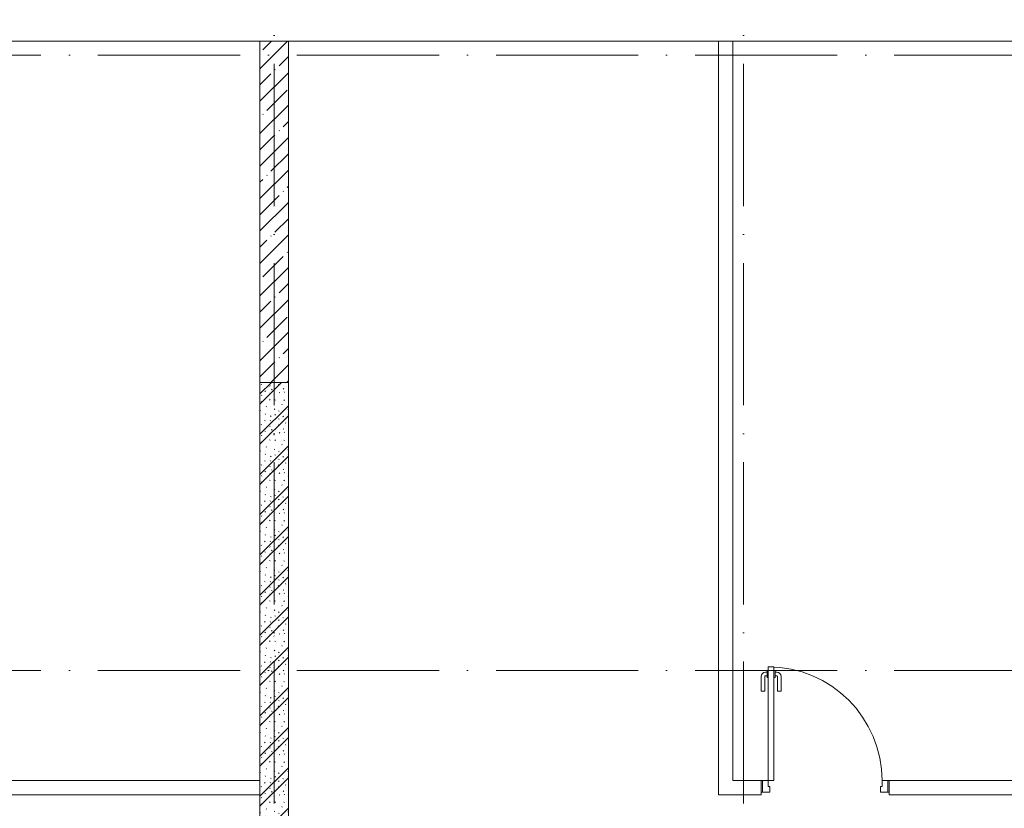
# Model space of a CAD drawing. Header units: millimetres. Extents: x 85617 to 161165, y 53267 to 102987.
# Tile 22 of 47: x 105611 to 112536, y 91837 to 97381. Entities that reach past the tile are written whole.
import ezdxf

# ---------------------------------------------------------------- set-up
doc = ezdxf.new("R2010")
doc.units = ezdxf.units.MM
doc.linetypes.add('4_ Штрихпунктир_ 10 х 2 мм', pattern=[1400, 1000, -200, 0, -200])
for name, color, linetype, lineweight in [('A-DOOR-____-MCUT', 7, 'Continuous', 18), ('A-DOOR-____-OTLN', 7, 'Continuous', 9), ('A-DOOR-FRAM-MCUT', 7, 'Continuous', 18), ('A-FLOR-____-OTLN', 7, 'Continuous', 9), ('A-WALL-____-PATT', 7, 'Continuous', 9), ('I-WALL-____-MCUT', 7, 'Continuous', 9), ('I-WALL-____-OTLN', 7, 'Continuous', 9), ('S-COLS-____-MCUT', 7, 'Continuous', 9), ('S-COLS-____-OTLN', 7, 'Continuous', 9), ('S-GRID-____-OTLN', 7, 'Continuous', 9)]:
    doc.layers.add(name, color=color, linetype=linetype, lineweight=lineweight)

# ---------------------------------------------------------------- blocks, each defined once
blk = doc.blocks.new('АР_Дверь однопольная - 900х2100h_800__Глухая_Межкомнатные апарт_тип_эт-4498768-ВКК_25_К3_З_ЭОМ_воронка парапетная_')
at = {"layer": 'A-DOOR-____-MCUT', "color": 254, "lineweight": 13, "true_color": 0xcccccc}
for p, q in [((-400, 850), (-400, 50)), ((-360, 850), (-400, 850)), ((-360, 50), (-360, 850)), ((-400, 50), (-360, 50))]:
    blk.add_line(p, q, dxfattribs=at)
at = {"layer": 'A-DOOR-____-OTLN', "color": 254, "lineweight": 5, "true_color": 0xcccccc}
for p, q in [((-450, 680), (-450, 782.5)), ((-425, 680), (-425, 782.5)), ((-408, 812.5), (-420, 812.5)), ((-408, 787.5), (-420, 787.5)), ((-408, 825), (-408, 775)), ((-400, 825), (-408, 825)), ((-408, 775), (-400, 775)), ((-360, 825), (-352, 825)), ((-352, 775), (-360, 775)), ((-352, 825), (-352, 775)), ((-352, 812.5), (-340, 812.5)), ((-352, 787.5), (-340, 787.5)), ((-335, 680), (-335, 782.5)), ((-310, 680), (-310, 782.5)), ((-425, 680), (-450, 680)), ((-335, 680), (-310, 680))]:
    blk.add_line(p, q, dxfattribs=at)
for centre, radius, start, end in [((-400, 50), 800, 360, 90), ((-420, 782.5), 30, 90, 180), ((-420, 782.5), 4.99, 90, 180), ((-340, 782.5), 30, 360, 90), ((-340, 782.5), 4.99, 360, 90)]:
    blk.add_arc(centre, radius, start, end, dxfattribs=at)
at = {"layer": 'A-DOOR-FRAM-MCUT', "color": 254, "lineweight": 13, "true_color": 0xcccccc}
for p, q in [((-440, 50), (-450, 50)), ((-400, 50), (-440, 50)), ((-440, 50), (-440, -30)), ((-400, 10), (-400, 50)), ((-390, 10), (-400, 10)), ((-390, -30), (-390, 10)), ((400, 10), (390, 10)), ((390, 10), (390, -30)), ((440, 50), (400, 50)), ((400, 50), (400, 10)), ((440, -30), (440, 50)), ((440, 50), (450, 50)), ((-440, -30), (-450, -30)), ((-440, -30), (-390, -30)), ((390, -30), (440, -30)), ((440, -30), (450, -30))]:
    blk.add_line(p, q, dxfattribs=at)
blk = doc.blocks.new('240311_Наметкина 10_РД_АР_К3_R21_rvt-1-ВКК_25_К3_З_ЭОМ_воронка парапетная_')
at = {"layer": 'A-WALL-____-PATT', "lineweight": 5, "true_color": 0xcccccc}
h = blk.add_hatch(dxfattribs=at)
h.set_pattern_fill('FP_4', color=254, style=0, pattern_type=2)
h.set_pattern_definition([(135, (150.28, 188.64), (-282.8427, 3e-14), [5, -395]), (135, (174.9, 237.36), (-282.8427, 3e-14), [5, -395]), (135, (211.96, 236.53), (-282.8427, 3e-14), [5, -395]), (135, (114.96, 223.96), (-282.8427, 3e-14), [5, -395]), (135, (77.54, 223.96), (-282.8427, 3e-14), [5, -395]), (135, (57.44, 184.52), (-282.8427, 3e-14), [5, -395]), (135, (66.21, 142.9), (-282.8427, 3e-14), [5, -395]), (135, (107.33, 161), (-282.8427, 3e-14), [5, -395]), (135, (99.08, 130.94), (-282.8427, 3e-14), [5, -395]), (135, (22.6, 136.46), (-282.8427, 3e-14), [5, -395]), (135, (21.16, 168.08), (-282.8427, 3e-14), [5, -395]), (135, (46.13, 96.12), (-282.8427, 3e-14), [5, -395]), (135, (3.54, 74.6), (-282.8427, 3e-14), [5, -395]), (135, (40.3, 47.56), (-282.8427, 3e-14), [5, -395]), (135, (39.77, 18.47), (-282.8427, 3e-14), [5, -395]), (135, (76.94, 37.28), (-282.8427, 3e-14), [5, -395]), (135, (114.18, 62.4), (-282.8427, 3e-14), [5, -395]), (135, (139.87, 90.2), (-282.8427, 3e-14), [5, -395]), (135, (141.44, 15.82), (-282.8427, 3e-14), [5, -395]), (135, (188.69, 26.73), (-282.8427, 3e-14), [5, -395]), (135, (176.14, 51.36), (-282.8427, 3e-14), [5, -395]), (135, (177.03, 0), (-282.8427, 3e-14), [5, -395]), (135, (276.61, 8.22), (-282.8427, 3e-14), [5, -395]), (135, (271.19, 31.72), (-282.8427, 3e-14), [5, -395]), (135, (268.29, 119.65), (-282.8427, 3e-14), [5, -395]), (135, (237.92, 101.95), (-282.8427, 3e-14), [5, -395]), (135, (237.92, 158.27), (-282.8427, 3e-14), [5, -395]), (135, (260.4, 204.35), (-282.8427, 3e-14), [5, -395]), (135, (275.54, 235.4), (-282.8427, 3e-14), [5, -395]), (135, (117.62, 268.96), (-282.8427, 3e-14), [5, -395]), (135, (203.62, 273.83), (-282.8427, 3e-14), [5, -395]), (135, (47.24, 279.3), (-282.8427, 3e-14), [5, -395]), (135, (23.2, 266.16), (-282.8427, 3e-14), [5, -395]), (135, (42.78, 232.52), (-282.8427, 3e-14), [5, -395]), (135, (177.76, 90.57), (-282.8427, 3e-14), [5, -395]), (135, (181.12, 121.8), (-282.8427, 3e-14), [5, -395]), (135, (206.73, 172.06), (-282.8427, 3e-14), [5, -395]), (135, (143.14, 136.62), (-282.8427, 3e-14), [5, -395]), (135, (211.51, 131.86), (-282.8427, 3e-14), [5, -395]), (135, (81.47, 95.1), (-282.8427, 3e-14), [5, -395]), (135, (235.13, 60.46), (-282.8427, 3e-14), [5, -395]), (135, (242.24, 4.89), (-282.8427, 3e-14), [5, -395]), (45, (0, 106.07), (-282.8427, 0), []), (45, (106.07, 0), (-282.8427, 0), []), (45, (176.78, 0), (-282.8427, 0), []), (45, (0, 176.78), (-282.8427, 0), [])])
h.paths.add_polyline_path([(103970, 93400), (103970, 97000), (103770, 97000), (103770, 93400)])
at = {"layer": 'S-COLS-____-OTLN', "lineweight": 5, "true_color": 0xcccccc}
h = blk.add_hatch(dxfattribs=at)
h.set_pattern_fill('FP_1', color=254, style=0, pattern_type=2)
h.set_pattern_definition([(45, (0, 0), (-114.04925, 114.04925), []), (45, (114.05, 0), (-114.04925, 114.04925), [201.613, -40.323, 3.353, -36.97])])
h.paths.add_polyline_path([(103970, 97000), (103970, 99400), (103770, 99400), (103770, 97000)])
at = {"layer": 'A-FLOR-____-OTLN', "color": 254, "lineweight": 5, "true_color": 0xcccccc}
for p, q in [((103770, 99400), (100270, 99400)), ((106995, 99400), (103970, 99400)), ((110370, 99400), (107095, 99400))]:
    blk.add_line(p, q, dxfattribs=at)
at = {"layer": 'I-WALL-____-MCUT', "color": 254, "lineweight": 5, "true_color": 0xcccccc}
for p, q in [((103770, 97000), (103770, 93400)), ((103970, 97000), (103770, 97000)), ((103970, 93400), (103970, 97000))]:
    blk.add_line(p, q, dxfattribs=at)
at = {"layer": 'I-WALL-____-OTLN', "color": 254, "lineweight": 5, "true_color": 0xcccccc}
for p, q in [((106995, 94200), (106995, 99400)), ((107095, 99400), (106995, 99400)), ((107095, 99400), (107095, 94200)), ((101270, 94200), (103770, 94200)), ((106995, 94200), (106995, 94100)), ((107095, 94200), (107295, 94200)), ((107295, 94100), (107295, 94200)), ((108195, 94200), (110370, 94200)), ((108195, 94200), (108195, 94100)), ((103770, 94100), (101270, 94100)), ((107295, 94100), (106995, 94100)), ((110370, 94100), (108195, 94100))]:
    blk.add_line(p, q, dxfattribs=at)
at = {"layer": 'S-COLS-____-MCUT', "color": 254, "lineweight": 5, "true_color": 0xcccccc}
for p, q in [((103770, 99400), (103770, 97000)), ((103970, 99400), (103770, 99400)), ((103970, 97000), (103970, 99400)), ((103770, 97000), (103970, 97000))]:
    blk.add_line(p, q, dxfattribs=at)
at = {"layer": 'S-GRID-____-OTLN', "color": 254, "linetype": '4_ Штрихпунктир_ 10 х 2 мм', "lineweight": 5, "true_color": 0xdadada}
for p, q in [((103870, 56236.1), (103870, 104355.7)), ((107170, 56236.1), (107170, 104355.7)), ((156833.7, 99300), (82885.6, 99300)), ((156833.7, 94975), (82885.6, 94975))]:
    blk.add_line(p, q, dxfattribs=at)
at = {"layer": 'A-DOOR-____-OTLN', "color": 254, "lineweight": 5, "true_color": 0xcccccc}
blk.add_blockref('АР_Дверь однопольная - 900х2100h_800__Глухая_Межкомнатные апарт_тип_эт-4498768-ВКК_25_К3_З_ЭОМ_воронка парапетная_', (107745, 94150), dxfattribs=at)
blk = doc.blocks.new('Наметкина 10_РД_АР_К3_Отделка_R21_rvt-1-ВКК_25_К3_З_ЭОМ_воронка парапетная_')
at = {"layer": 'S-GRID-____-OTLN', "color": 254, "linetype": '4_ Штрихпунктир_ 10 х 2 мм', "lineweight": 5, "true_color": 0xcccccc}
for p, q in [((103870, 56236.1), (103870, 104355.7)), ((107170, 56236.1), (107170, 104355.7)), ((156833.7, 99300), (83961.5, 99300)), ((156833.7, 94975), (83961.5, 94975))]:
    blk.add_line(p, q, dxfattribs=at)

msp = doc.modelspace()

# ---------------------------------------------------------------- block references
at = {"lineweight": 5}
for name in ['240311_Наметкина 10_РД_АР_К3_R21_rvt-1-ВКК_25_К3_З_ЭОМ_воронка парапетная_', 'Наметкина 10_РД_АР_К3_Отделка_R21_rvt-1-ВКК_25_К3_З_ЭОМ_воронка парапетная_']:
    msp.add_blockref(name, (3531, -2169), dxfattribs=at)

doc.saveas('drawing.dxf')
